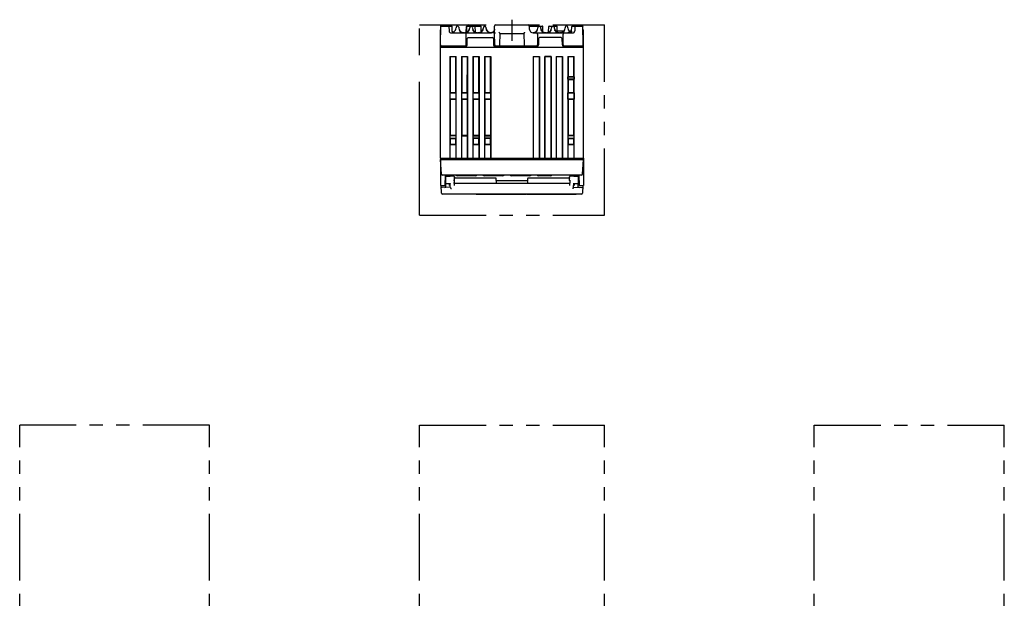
# Model space of a CAD drawing. Header units: millimetres. Extents: x 61 to 749, y -143 to 571.
# Tile 21 of 21: x 64 to 533, y 295 to 571. Entities that reach past the tile are written whole.
import ezdxf

# ---------------------------------------------------------------- set-up
doc = ezdxf.new("R2010")
doc.units = ezdxf.units.MM
doc.linetypes.add('PHANTOMX2', pattern=[127, 63.5, -12.7, 12.7, -12.7, 12.7, -12.7])
for name, color, linetype in [('10', 3, 'CONTINUOUS'), ('11', 2, 'CONTINUOUS'), ('12', 7, 'CONTINUOUS'), ('18', 1, 'PHANTOMX2')]:
    doc.layers.add(name, color=color, linetype=linetype)

msp = doc.modelspace()

# ---------------------------------------------------------------- linework, layer by layer
at = {"layer": '10'}
for p, q in [((264.52, 558.58), (264.68, 567.78)), ((264.97, 567.57), (269.72, 567.57)), ((264.98, 568.07), (277.72, 568.07)), ((268.51, 567.57), (268.51, 567.65)), ((272.5, 567.57), (272.53, 567.57)), ((277.09, 567.57), (283.5, 567.57)), ((278.02, 567.57), (278.02, 567.78)), ((285.5, 567.57), (285.53, 567.57)), ((290.21, 564.27), (290.27, 567.58)), ((290.77, 568.07), (306.26, 568.07)), ((306.76, 567.58), (306.78, 566.24)), ((306.76, 567.57), (312.87, 567.57)), ((316.31, 567.57), (319.72, 567.57)), ((319, 567.57), (319.01, 567.78)), ((319.31, 568.07), (332.04, 568.07)), ((324.5, 567.57), (324.53, 567.57)), ((327.31, 567.57), (332.05, 567.57)), ((328.52, 567.65), (328.51, 567.57)), ((332.5, 558.58), (332.34, 567.78)), ((264.51, 504.57), (264.51, 565.77)), ((264.51, 565.77), (264.65, 565.77)), ((268.52, 567.28), (268.57, 565.25)), ((269.57, 564.27), (288.25, 564.27)), ((270.08, 565.11), (270.02, 567.28)), ((270.08, 565.11), (270.08, 565.15)), ((270.09, 565.05), (270.08, 565.11)), ((271.9, 566.99), (271.89, 566.71)), ((273.13, 566.99), (273.14, 566.71)), ((276.55, 564.36), (276.52, 564.35)), ((276.59, 564.38), (276.55, 564.36)), ((276.63, 564.39), (276.58, 564.37)), ((276.66, 558.46), (276.75, 563.76)), ((276.74, 564.64), (276.79, 567.28)), ((276.94, 564.84), (277.01, 567.28)), ((278.16, 565.73), (278.11, 565.62)), ((278.4, 566.99), (278.39, 566.71)), ((279.63, 566.99), (279.64, 566.71)), ((281.09, 564.84), (281.02, 567.28)), ((283.83, 565.42), (283.8, 567.28)), ((284.4, 565.29), (284.37, 565.24)), ((284.9, 566.99), (284.89, 566.71)), ((286.13, 566.99), (286.14, 566.71)), ((286.58, 565.34), (286.48, 565.5)), ((286.69, 565.2), (286.58, 565.34)), ((288.25, 564.27), (288.3, 564.27)), ((288.43, 564.28), (288.31, 564.29)), ((290.31, 558.56), (290.21, 564.27)), ((292.72, 558.56), (292.82, 564.07)), ((292.82, 564.07), (304.21, 564.07)), ((304.21, 564.07), (304.31, 558.56)), ((308.78, 564.27), (327.45, 564.27)), ((310.75, 563.76), (310.66, 558.56)), ((310.9, 566.99), (310.89, 566.71)), ((312.13, 566.99), (312.14, 566.71)), ((313.21, 564.88), (313.17, 567.28)), ((315.63, 564.39), (315.58, 564.37)), ((315.94, 564.84), (316.01, 567.28)), ((317.16, 565.73), (317.11, 565.62)), ((317.18, 565.77), (317.17, 565.73)), ((317.4, 566.99), (317.39, 566.71)), ((318.63, 566.99), (318.64, 566.71)), ((318.97, 565.53), (318.97, 565.53)), ((319.1, 565.32), (319.07, 565.36)), ((319.19, 565.21), (319.1, 565.32)), ((320.09, 564.84), (320.02, 567.28)), ((320.07, 565.27), (323.24, 565.27)), ((322.96, 558.56), (322.87, 563.76)), ((323.9, 566.99), (323.89, 566.71)), ((325.14, 566.71), (325.13, 566.99)), ((325.79, 565.27), (326.95, 565.27)), ((326.95, 565.15), (327.01, 567.28)), ((328.23, 564.65), (328.23, 564.65)), ((328.51, 567.28), (328.45, 565.25)), ((332.38, 565.77), (332.51, 565.77)), ((332.51, 504.57), (332.51, 565.77)), ((264.81, 558.07), (264.81, 557.57)), ((264.81, 558.07), (276.62, 558.07)), ((277.12, 558.56), (277.17, 561.58)), ((277.67, 562.07), (277.17, 561.58)), ((277.67, 562.07), (289.15, 562.07)), ((289.65, 561.58), (289.15, 562.07)), ((289.65, 561.58), (289.71, 558.56)), ((290.21, 558.07), (310.62, 558.07)), ((311.17, 561.58), (311.12, 558.56)), ((311.67, 562.07), (311.17, 561.58)), ((321.95, 562.07), (311.67, 562.07)), ((322.45, 561.58), (321.95, 562.07)), ((322.51, 558.56), (322.45, 561.58)), ((323.01, 558.07), (332.21, 558.07)), ((332.21, 557.57), (332.21, 558.07)), ((264.51, 557.57), (332.51, 557.57)), ((268.91, 553.1), (268.91, 504.57)), ((269.07, 552.95), (268.91, 553.1)), ((268.91, 553.1), (271.91, 553.1)), ((269.07, 552.95), (269.08, 535.91)), ((271.76, 552.95), (269.07, 552.95)), ((271.75, 535.91), (271.76, 552.95)), ((271.91, 553.1), (271.76, 552.95)), ((271.91, 504.57), (271.91, 553.1)), ((274.41, 553.1), (274.41, 504.57)), ((274.57, 552.95), (274.41, 553.1)), ((274.41, 553.1), (277.41, 553.1)), ((274.57, 552.95), (274.58, 535.91)), ((277.26, 552.95), (274.57, 552.95)), ((277.25, 535.91), (277.26, 552.95)), ((277.41, 553.1), (277.26, 552.95)), ((277.41, 553.1), (277.41, 504.57)), ((279.91, 553.1), (279.91, 504.57)), ((280.07, 552.95), (279.91, 553.1)), ((279.91, 553.1), (282.91, 553.1)), ((280.07, 552.95), (280.08, 535.91)), ((282.76, 552.95), (280.07, 552.95)), ((282.75, 535.91), (282.76, 552.95)), ((282.91, 553.1), (282.76, 552.95)), ((282.91, 553.1), (282.91, 504.57)), ((285.41, 553.1), (285.41, 504.57)), ((285.57, 552.95), (285.41, 553.1)), ((285.41, 553.1), (288.41, 553.1)), ((285.57, 552.95), (285.58, 535.91)), ((288.26, 552.95), (285.57, 552.95)), ((288.25, 535.91), (288.26, 552.95)), ((288.41, 553.1), (288.26, 552.95)), ((288.41, 553.1), (288.41, 504.57)), ((308.61, 553.1), (308.61, 504.57)), ((308.61, 553.1), (311.61, 553.1)), ((308.64, 553.07), (308.61, 553.1)), ((308.64, 553.07), (308.64, 504.57)), ((308.64, 553.07), (311.59, 553.07)), ((311.59, 553.07), (311.61, 553.1)), ((311.59, 504.57), (311.59, 553.07)), ((311.61, 553.1), (311.61, 504.57)), ((314.11, 553.1), (314.11, 504.57)), ((314.11, 553.1), (317.11, 553.1)), ((314.14, 553.07), (314.11, 553.1)), ((314.14, 504.57), (314.14, 553.07)), ((317.09, 553.07), (314.14, 553.07)), ((317.11, 553.1), (317.09, 553.07)), ((317.09, 553.07), (317.09, 504.57)), ((317.11, 553.1), (317.11, 504.57)), ((319.61, 553.1), (322.61, 553.1)), ((319.61, 553.1), (319.61, 504.57)), ((319.64, 553.07), (319.61, 553.1)), ((319.64, 553.07), (322.59, 553.07)), ((319.64, 553.07), (319.64, 504.57)), ((322.59, 553.07), (322.61, 553.1)), ((322.59, 504.57), (322.59, 553.07)), ((322.61, 553.1), (322.61, 504.57)), ((325.11, 553.1), (328.11, 553.1)), ((325.11, 553.1), (325.11, 504.57)), ((325.11, 553.1), (325.27, 552.95)), ((327.96, 552.95), (325.27, 552.95)), ((325.27, 552.95), (325.27, 543.57)), ((327.95, 552.95), (327.95, 545.33)), ((327.95, 543.57), (327.96, 552.95)), ((327.96, 552.95), (328.11, 553.1)), ((328.11, 504.57), (328.11, 553.1)), ((325.14, 543.43), (325.27, 543.57)), ((325.14, 543.43), (328.09, 543.43)), ((325.14, 542.19), (325.14, 543.43)), ((328.09, 542.19), (325.14, 542.19)), ((325.27, 542.07), (325.14, 542.19)), ((325.27, 543.57), (327.95, 543.57)), ((325.27, 542.07), (327.95, 542.07)), ((325.28, 542.07), (325.28, 535.91)), ((328.09, 543.43), (327.95, 543.57)), ((328.09, 542.19), (327.95, 542.07)), ((327.95, 535.91), (327.95, 542.07)), ((328.09, 543.43), (328.09, 542.19)), ((268.94, 535.77), (269.08, 535.91)), ((268.94, 535.77), (268.94, 532.77)), ((268.94, 535.77), (271.89, 535.77)), ((269.08, 535.91), (271.75, 535.91)), ((271.89, 532.77), (271.89, 535.77)), ((274.44, 535.77), (274.58, 535.91)), ((274.44, 535.77), (274.44, 532.77)), ((274.44, 535.77), (277.39, 535.77)), ((274.58, 535.91), (277.25, 535.91)), ((277.39, 535.77), (277.25, 535.91)), ((277.39, 532.77), (277.39, 535.77)), ((279.94, 535.77), (280.08, 535.91)), ((279.94, 535.77), (279.94, 532.77)), ((279.94, 535.77), (282.89, 535.77)), ((280.08, 535.91), (282.75, 535.91)), ((282.89, 532.77), (282.89, 535.77)), ((285.44, 535.77), (285.58, 535.91)), ((285.44, 535.77), (285.44, 532.77)), ((285.44, 535.77), (288.39, 535.77)), ((285.58, 535.91), (288.25, 535.91)), ((288.39, 535.77), (288.25, 535.91)), ((288.39, 532.77), (288.39, 535.77)), ((325.14, 535.77), (325.28, 535.91)), ((325.14, 535.77), (328.09, 535.77)), ((325.14, 532.77), (325.14, 535.77)), ((325.28, 535.91), (327.95, 535.91)), ((328.09, 535.77), (327.95, 535.91)), ((328.09, 535.77), (328.09, 532.77)), ((268.94, 532.77), (269.09, 532.62)), ((271.89, 532.77), (268.94, 532.77)), ((269.09, 532.62), (269.1, 515.63)), ((271.74, 532.62), (269.09, 532.62)), ((271.74, 532.57), (269.09, 532.57)), ((271.74, 532.62), (271.73, 515.63)), ((271.89, 532.77), (271.74, 532.62)), ((274.44, 532.77), (274.59, 532.62)), ((277.39, 532.77), (274.44, 532.77)), ((274.59, 532.62), (274.6, 515.47)), ((277.24, 532.62), (274.59, 532.62)), ((277.24, 532.57), (274.59, 532.57)), ((276.4, 532.57), (276.4, 532.62)), ((277.24, 532.62), (277.23, 515.47)), ((277.39, 532.77), (277.24, 532.62)), ((279.94, 532.77), (280.09, 532.62)), ((282.89, 532.77), (279.94, 532.77)), ((280.09, 532.62), (280.1, 515.47)), ((282.74, 532.62), (280.09, 532.62)), ((282.74, 532.57), (280.09, 532.57)), ((282.74, 532.62), (282.73, 515.47)), ((282.89, 532.77), (282.74, 532.62)), ((285.44, 532.77), (285.59, 532.62)), ((288.39, 532.77), (285.44, 532.77)), ((285.59, 532.62), (285.6, 515.47)), ((288.24, 532.62), (285.59, 532.62)), ((288.24, 532.62), (288.23, 515.47)), ((288.39, 532.77), (288.24, 532.62)), ((328.09, 532.77), (325.14, 532.77)), ((325.14, 532.77), (325.28, 532.64)), ((325.28, 532.64), (325.27, 515.6)), ((327.95, 532.64), (325.28, 532.64)), ((328.09, 532.77), (327.95, 532.64)), ((327.96, 515.6), (327.95, 532.64)), ((332.51, 518.81), (332.52, 518.81)), ((332.66, 509.81), (332.66, 518.67)), ((268.94, 515.47), (269.1, 515.63)), ((268.94, 515.47), (268.94, 513.97)), ((268.94, 515.47), (271.89, 515.47)), ((268.94, 513.97), (269.1, 513.81)), ((271.89, 513.97), (268.94, 513.97)), ((268.94, 511.17), (269.1, 511.34)), ((268.94, 511.17), (268.94, 504.57)), ((268.94, 511.17), (271.89, 511.17)), ((269.1, 515.63), (271.73, 515.63)), ((269.1, 513.81), (269.1, 511.34)), ((271.72, 513.81), (269.1, 513.81)), ((269.1, 511.34), (271.72, 511.34)), ((271.89, 513.97), (271.72, 513.81)), ((271.72, 511.34), (271.72, 513.81)), ((271.89, 511.17), (271.72, 511.34)), ((271.89, 515.47), (271.73, 515.63)), ((271.89, 513.97), (271.89, 515.47)), ((271.89, 504.57), (271.89, 511.17)), ((274.44, 515.29), (274.6, 515.47)), ((274.44, 515.29), (274.44, 504.57)), ((274.44, 515.29), (277.39, 515.29)), ((277.23, 515.47), (274.6, 515.47)), ((277.39, 515.29), (277.23, 515.47)), ((277.39, 504.57), (277.39, 515.29)), ((279.94, 515.29), (280.1, 515.47)), ((279.94, 515.29), (279.94, 514.12)), ((279.94, 515.29), (282.89, 515.29)), ((280.1, 513.98), (279.94, 514.12)), ((282.89, 514.12), (279.94, 514.12)), ((279.94, 511.17), (280.09, 511.33)), ((279.94, 511.17), (282.89, 511.17)), ((279.94, 511.17), (279.94, 504.57)), ((280.1, 513.98), (280.09, 511.33)), ((280.09, 511.33), (282.73, 511.33)), ((282.73, 515.47), (280.1, 515.47)), ((282.73, 513.97), (280.1, 513.97)), ((282.89, 515.29), (282.73, 515.47)), ((282.89, 514.12), (282.73, 513.98)), ((282.73, 511.33), (282.73, 513.98)), ((282.89, 511.17), (282.73, 511.33)), ((282.89, 514.12), (282.89, 515.29)), ((282.89, 504.57), (282.89, 511.17)), ((285.44, 515.29), (285.6, 515.47)), ((285.44, 515.29), (288.39, 515.29)), ((285.44, 515.29), (285.44, 514.12)), ((285.6, 513.98), (285.44, 514.12)), ((288.39, 514.12), (285.44, 514.12)), ((285.44, 511.17), (285.59, 511.33)), ((285.44, 511.17), (288.39, 511.17)), ((285.44, 511.17), (285.44, 504.57)), ((285.6, 513.98), (285.59, 511.33)), ((285.59, 511.33), (288.23, 511.33)), ((288.23, 515.47), (285.6, 515.47)), ((288.23, 513.97), (285.6, 513.97)), ((288.39, 515.29), (288.23, 515.47)), ((288.39, 514.12), (288.23, 513.98)), ((288.23, 511.33), (288.23, 513.98)), ((288.39, 511.17), (288.23, 511.33)), ((288.39, 514.12), (288.39, 515.29)), ((288.39, 504.57), (288.39, 511.17)), ((325.14, 515.47), (325.27, 515.6)), ((325.14, 515.47), (328.09, 515.47)), ((325.14, 515.47), (325.14, 513.97)), ((328.09, 513.97), (325.14, 513.97)), ((325.14, 513.97), (325.27, 513.85)), ((325.14, 511.17), (325.27, 511.3)), ((325.14, 511.17), (328.09, 511.17)), ((325.14, 511.17), (325.14, 504.57)), ((325.27, 515.6), (327.96, 515.6)), ((327.96, 513.85), (325.27, 513.85)), ((325.27, 513.85), (325.27, 511.3)), ((325.27, 511.3), (327.96, 511.3)), ((328.09, 515.47), (327.96, 515.6)), ((328.09, 513.97), (327.96, 513.85)), ((327.96, 511.3), (327.96, 513.85)), ((328.09, 511.17), (327.96, 511.3)), ((328.09, 513.97), (328.09, 515.47)), ((328.09, 504.57), (328.09, 511.17)), ((264.51, 504.57), (332.51, 504.57)), ((264.51, 503.96), (264.51, 494.03)), ((332.51, 504.07), (332.51, 494.03)), ((264.51, 494.03), (264.51, 491.57)), ((266.54, 494.07), (266.51, 491.57)), ((266.52, 492.62), (268.19, 492.62)), ((266.72, 494.07), (266.54, 494.07)), ((266.7, 496.57), (266.72, 494.07)), ((266.71, 495.52), (267.01, 495.52)), ((268.88, 495.96), (267.01, 495.93)), ((267.01, 492.65), (267.01, 495.93)), ((267.01, 490.91), (267.01, 492.62)), ((268.19, 492.62), (268.19, 492.64)), ((268.19, 492.62), (268.21, 492.64)), ((268.85, 495.97), (268.83, 495.96)), ((268.87, 496), (268.85, 495.97)), ((268.89, 496.02), (268.87, 496)), ((268.89, 495.96), (268.88, 495.96)), ((268.9, 496.03), (268.89, 496.02)), ((268.89, 495.96), (268.89, 495.96)), ((268.91, 496.05), (268.9, 496.03)), ((268.9, 492.62), (268.91, 492.62)), ((268.92, 496.06), (268.91, 496.05)), ((268.91, 492.62), (268.91, 492.62)), ((268.91, 492.62), (268.92, 492.62)), ((268.93, 496.07), (268.92, 496.06)), ((268.94, 496.08), (268.93, 496.07)), ((268.95, 496.09), (268.94, 496.09)), ((268.94, 496.09), (268.94, 496.08)), ((268.95, 496.1), (268.95, 496.09)), ((268.97, 496.12), (268.96, 496.11)), ((268.99, 496.01), (268.96, 495.99)), ((268.98, 496.13), (268.97, 496.13)), ((268.97, 496.13), (268.97, 496.12)), ((268.98, 496.14), (268.98, 496.13)), ((269.01, 496.07), (269.01, 496.27)), ((269.01, 496.07), (269.01, 496.07)), ((269.01, 491.99), (269.01, 492.55)), ((269.06, 492.47), (269.06, 492.46)), ((269.06, 492.46), (269.06, 492.46)), ((269.15, 490.75), (269.06, 492.46)), ((269.31, 496.27), (270.57, 496.27)), ((271.03, 494.07), (270.59, 494.08)), ((271.01, 492.68), (270.96, 491.69)), ((270.97, 492.68), (326.05, 492.68)), ((271.07, 495.62), (271.08, 495.41)), ((290.75, 495.17), (271.5, 495.17)), ((291.06, 494.07), (291.01, 493.04)), ((291.06, 494.07), (291.05, 494.88)), ((291.06, 494.07), (305.96, 494.07)), ((305.98, 494.88), (305.96, 494.07)), ((306.02, 493.04), (305.96, 494.07)), ((325.53, 495.17), (306.28, 495.17)), ((325.95, 495.41), (325.95, 495.62)), ((325.99, 494.07), (326.44, 494.08)), ((326.07, 491.69), (326.01, 492.68)), ((326.46, 496.27), (327.71, 496.27)), ((327.88, 490.75), (327.98, 492.81)), ((328.01, 496.27), (328.01, 496.07)), ((328.01, 496.07), (328.01, 496.07)), ((328.01, 496.07), (328.01, 496.07)), ((328.01, 491.99), (328.01, 492.55)), ((328.04, 496.01), (328.03, 496.02)), ((328.06, 495.99), (328.04, 496.01)), ((328.04, 496), (328.04, 496.01)), ((328.12, 496.05), (328.11, 496.06)), ((328.11, 492.62), (328.11, 492.62)), ((328.11, 492.62), (328.11, 492.62)), ((328.13, 496.03), (328.12, 496.05)), ((328.12, 492.62), (328.13, 492.62)), ((328.15, 496.01), (328.13, 496.03)), ((328.13, 492.62), (328.14, 492.62)), ((328.15, 495.96), (328.14, 495.96)), ((328.14, 495.96), (328.14, 495.96)), ((328.14, 492.62), (330.01, 492.65)), ((328.16, 495.99), (328.15, 496.01)), ((328.19, 495.96), (328.16, 495.99)), ((328.82, 492.64), (328.83, 492.62)), ((328.83, 492.64), (328.83, 492.62)), ((328.83, 492.62), (330.5, 492.62)), ((330.01, 495.93), (330.01, 492.65)), ((330.01, 495.52), (330.32, 495.52)), ((330.01, 490.91), (330.01, 492.62)), ((330.33, 496.57), (330.31, 494.07)), ((330.31, 494.07), (330.49, 494.07)), ((330.49, 494.07), (330.51, 491.57)), ((332.51, 494.03), (332.51, 491.57)), ((264.51, 491.57), (266.51, 491.57)), ((264.94, 488.05), (264.76, 491.57)), ((269.15, 490.78), (265.28, 490.7)), ((266.54, 492.32), (266.52, 492.32)), ((268.52, 491.99), (269.09, 491.99)), ((327.88, 490.77), (331.75, 490.7)), ((327.94, 491.99), (328.5, 491.99)), ((330.49, 492.32), (330.51, 492.32)), ((330.51, 491.57), (332.51, 491.57)), ((332.27, 491.57), (332.08, 488.05)), ((331.58, 487.57), (265.44, 487.57)), ((281.51, 487.57), (305.16, 487.57)), ((305.51, 487.57), (329.16, 487.57))]:
    msp.add_line(p, q, dxfattribs=at)
for points in [[(270.76, 564.68), (270.76, 564.68), (270.75, 564.67), (270.75, 564.67), (270.74, 564.67), (270.73, 564.66), (270.71, 564.66), (270.69, 564.65), (270.66, 564.64), (270.63, 564.64), (270.6, 564.63), (270.56, 564.63), (270.52, 564.64), (270.47, 564.64), (270.43, 564.65), (270.38, 564.67), (270.34, 564.69), (270.29, 564.72), (270.25, 564.75), (270.21, 564.79), (270.17, 564.83), (270.14, 564.88), (270.12, 564.93), (270.1, 564.98), (270.09, 565.03), (270.08, 565.08), (270.08, 565.11)], [(270.78, 564.7), (270.73, 564.68), (270.67, 564.67), (270.62, 564.66), (270.56, 564.66), (270.51, 564.67), (270.45, 564.68), (270.4, 564.69), (270.35, 564.72), (270.3, 564.74), (270.26, 564.78), (270.22, 564.81), (270.18, 564.85), (270.15, 564.9), (270.12, 564.95), (270.1, 565), (270.09, 565.05)], [(270.87, 564.76), (270.83, 564.73), (270.78, 564.7)], [(275.62, 564.27), (275.49, 564.28), (275.32, 564.29), (275.14, 564.32), (274.96, 564.36), (274.78, 564.42), (274.61, 564.49), (274.44, 564.58), (274.28, 564.67), (274.12, 564.78), (273.98, 564.9), (273.84, 565.03), (273.72, 565.17), (273.59, 565.33)], [(277.95, 565.36), (277.93, 565.32), (277.81, 565.17), (277.69, 565.03), (277.55, 564.9), (277.41, 564.78), (277.25, 564.67), (277.09, 564.58), (276.92, 564.49), (276.75, 564.42), (276.57, 564.37), (276.39, 564.32), (276.21, 564.29), (276.04, 564.28), (275.91, 564.27)], [(276.18, 564.29), (276.02, 564.28), (275.91, 564.27)], [(276.52, 564.35), (276.35, 564.31), (276.18, 564.29)], [(276.74, 564.64), (276.74, 564.61), (276.74, 564.58), (276.73, 564.54), (276.71, 564.51), (276.69, 564.48), (276.67, 564.45), (276.65, 564.42), (276.62, 564.4), (276.59, 564.38)], [(276.94, 564.84), (276.94, 564.8), (276.93, 564.74), (276.92, 564.69), (276.9, 564.64), (276.87, 564.59), (276.84, 564.55), (276.81, 564.51), (276.77, 564.47), (276.73, 564.44), (276.68, 564.41), (276.63, 564.39)], [(277.95, 565.36), (277.91, 565.29), (277.79, 565.14), (277.66, 565), (277.52, 564.87), (277.37, 564.75), (277.21, 564.65), (277.04, 564.55), (276.87, 564.47), (276.69, 564.4), (276.69, 564.4)], [(278.11, 565.62), (278.01, 565.45), (278.01, 565.44)], [(282.12, 564.27), (282.01, 564.28), (281.85, 564.29), (281.68, 564.31), (281.51, 564.35), (281.33, 564.4), (281.16, 564.47), (280.99, 564.55), (280.82, 564.65), (280.66, 564.75), (280.51, 564.87), (280.37, 565), (280.24, 565.14), (280.12, 565.29), (280.01, 565.45), (279.92, 565.62), (279.85, 565.77)], [(281.45, 564.37), (281.4, 564.39), (281.35, 564.41), (281.3, 564.44), (281.26, 564.47), (281.22, 564.51), (281.19, 564.55), (281.16, 564.59), (281.13, 564.64), (281.11, 564.69), (281.1, 564.74), (281.09, 564.8), (281.09, 564.84)], [(281.96, 564.28), (281.81, 564.29), (281.64, 564.32), (281.46, 564.37), (281.45, 564.37)], [(284.65, 565.69), (284.63, 565.66), (284.54, 565.5), (284.44, 565.34), (284.33, 565.2), (284.21, 565.06), (284.08, 564.93), (283.94, 564.81), (283.79, 564.7), (283.64, 564.61), (283.48, 564.52), (283.31, 564.45), (283.15, 564.39), (282.98, 564.34), (282.82, 564.31), (282.66, 564.29), (282.51, 564.28), (282.41, 564.27)], [(284.31, 565.17), (284.31, 565.17), (284.19, 565.03), (284.05, 564.9), (283.91, 564.78), (283.75, 564.68), (283.59, 564.58), (283.42, 564.49), (283.25, 564.42), (283.07, 564.37), (282.89, 564.32), (282.72, 564.29), (282.56, 564.28)], [(284.37, 565.24), (284.34, 565.21), (284.32, 565.19), (284.28, 565.17), (284.25, 565.15), (284.22, 565.14), (284.18, 565.13), (284.14, 565.13), (284.1, 565.13), (284.07, 565.13), (284.03, 565.14), (284, 565.16), (283.96, 565.18), (283.93, 565.2), (283.91, 565.23), (283.88, 565.26), (283.86, 565.29), (283.85, 565.32), (283.84, 565.36), (283.83, 565.4), (283.83, 565.42)], [(286.48, 565.5), (286.4, 565.66), (286.38, 565.69)], [(288.31, 564.29), (288.13, 564.32), (287.96, 564.37), (287.78, 564.42), (287.6, 564.49), (287.44, 564.58), (287.27, 564.68), (287.12, 564.78), (286.98, 564.9), (286.84, 565.03), (286.72, 565.17), (286.62, 565.29)], [(288.43, 564.28), (288.36, 564.29), (288.21, 564.31), (288.04, 564.34), (287.88, 564.39), (287.71, 564.45), (287.55, 564.52), (287.39, 564.61), (287.23, 564.7), (287.08, 564.81), (286.94, 564.93), (286.81, 565.06), (286.69, 565.2)], [(290.25, 566.1), (290.25, 566.09), (290.23, 565.94), (290.19, 565.79), (290.15, 565.64), (290.09, 565.49), (290.03, 565.35), (289.95, 565.21), (289.86, 565.08), (289.76, 564.96), (289.65, 564.85), (289.54, 564.74), (289.41, 564.64), (289.28, 564.56), (289.15, 564.48), (289, 564.42), (288.86, 564.37), (288.7, 564.32), (288.55, 564.29), (288.39, 564.28), (288.3, 564.27)], [(310.45, 565.36), (310.43, 565.32), (310.31, 565.17), (310.19, 565.03), (310.05, 564.9), (309.91, 564.78), (309.75, 564.67), (309.59, 564.58), (309.42, 564.49), (309.25, 564.42), (309.07, 564.37), (308.89, 564.32), (308.71, 564.29), (308.59, 564.28)], [(314.62, 564.27), (314.51, 564.28), (314.35, 564.29), (314.18, 564.31), (314.01, 564.35), (313.83, 564.4), (313.66, 564.47), (313.49, 564.55), (313.32, 564.65), (313.16, 564.75), (313.01, 564.87), (312.87, 565), (312.74, 565.14), (312.62, 565.29), (312.51, 565.45), (312.42, 565.62), (312.35, 565.77)], [(312.62, 565.29), (312.6, 565.32), (312.57, 565.36)], [(313.36, 564.62), (313.33, 564.64), (313.3, 564.67), (313.28, 564.69), (313.26, 564.72), (313.24, 564.75), (313.23, 564.79), (313.22, 564.82), (313.21, 564.86), (313.21, 564.88)], [(314.46, 564.28), (314.31, 564.29), (314.14, 564.32), (313.96, 564.37), (313.78, 564.42), (313.61, 564.49), (313.44, 564.58), (313.36, 564.63)], [(316.95, 565.36), (316.93, 565.32), (316.81, 565.17), (316.69, 565.03), (316.55, 564.9), (316.41, 564.78), (316.25, 564.67), (316.09, 564.58), (315.92, 564.49), (315.75, 564.42), (315.57, 564.37), (315.39, 564.32), (315.21, 564.29), (315.04, 564.28), (314.91, 564.27)], [(315.18, 564.29), (315.02, 564.28), (314.91, 564.27)], [(315.58, 564.37), (315.52, 564.35), (315.35, 564.31), (315.18, 564.29)], [(315.94, 564.84), (315.94, 564.8), (315.93, 564.74), (315.92, 564.69), (315.9, 564.64), (315.87, 564.59), (315.84, 564.55), (315.81, 564.51), (315.77, 564.47), (315.73, 564.44), (315.68, 564.41), (315.63, 564.39)], [(316.95, 565.36), (316.91, 565.29), (316.79, 565.14), (316.66, 565), (316.52, 564.87), (316.37, 564.75), (316.21, 564.65), (316.04, 564.55), (315.87, 564.47), (315.69, 564.4), (315.69, 564.4)], [(317.11, 565.62), (317.01, 565.45), (317.01, 565.44)], [(321.12, 564.27), (321.01, 564.28), (320.85, 564.29), (320.68, 564.31), (320.51, 564.35), (320.33, 564.4), (320.16, 564.47), (319.99, 564.55), (319.82, 564.65), (319.66, 564.75), (319.51, 564.87), (319.37, 565), (319.24, 565.14), (319.12, 565.29), (319.01, 565.45), (318.92, 565.62), (318.85, 565.77)], [(320.45, 564.37), (320.4, 564.39), (320.35, 564.41), (320.3, 564.44), (320.26, 564.47), (320.22, 564.51), (320.19, 564.55), (320.16, 564.59), (320.13, 564.64), (320.11, 564.69), (320.1, 564.74), (320.09, 564.8), (320.09, 564.84)], [(320.96, 564.28), (320.81, 564.29), (320.64, 564.32), (320.46, 564.37), (320.45, 564.37)], [(323.45, 565.36), (323.43, 565.32), (323.31, 565.17), (323.19, 565.03), (323.05, 564.9), (322.91, 564.78), (322.75, 564.67), (322.59, 564.58), (322.42, 564.49), (322.25, 564.42), (322.07, 564.37), (321.89, 564.32), (321.71, 564.29), (321.54, 564.28), (321.41, 564.27)], [(326.95, 565.15), (326.95, 565.11), (326.94, 565.05), (326.92, 565), (326.9, 564.95), (326.88, 564.9), (326.85, 564.85), (326.81, 564.81), (326.77, 564.78), (326.72, 564.74), (326.68, 564.72), (326.63, 564.69), (326.57, 564.68), (326.52, 564.67), (326.46, 564.66), (326.41, 564.66), (326.35, 564.67), (326.3, 564.68), (326.25, 564.7), (326.2, 564.73), (326.15, 564.76)], [(267.01, 492.65), (267.83, 492.64), (268.89, 492.62)], [(268.96, 495.99), (268.93, 495.97), (268.91, 495.96), (268.89, 495.96)], [(268.89, 492.62), (268.89, 492.62), (268.9, 492.62)], [(268.91, 492.62), (268.91, 492.62), (268.91, 492.62), (268.91, 492.62)], [(268.92, 492.62), (268.94, 492.61), (268.97, 492.59), (268.99, 492.58), (269.01, 492.55), (269.03, 492.53), (269.04, 492.51), (269.05, 492.49), (269.06, 492.48), (269.06, 492.47), (269.06, 492.47)], [(268.96, 496.11), (268.96, 496.11), (268.95, 496.1)], [(269, 496.16), (268.99, 496.16), (268.99, 496.15), (268.99, 496.15), (268.99, 496.15), (268.98, 496.14), (268.98, 496.14)], [(269, 496.03), (268.99, 496.01), (268.98, 496)], [(269.01, 496.19), (269.01, 496.19), (269.01, 496.19), (269.01, 496.18), (269.01, 496.18), (269.01, 496.18), (269.01, 496.18), (269, 496.17)], [(269, 496.17), (269, 496.17), (269, 496.17), (269, 496.17), (269, 496.16), (269, 496.16)], [(269.01, 496.07), (269.01, 496.07), (269.01, 496.06), (269.01, 496.04), (269, 496.03)], [(327.97, 492.46), (327.97, 492.47), (327.97, 492.48), (327.97, 492.49), (327.98, 492.51), (328, 492.53), (328.01, 492.55), (328.04, 492.58), (328.06, 492.59), (328.08, 492.61), (328.11, 492.62)], [(328.02, 496.17), (328.02, 496.18), (328.02, 496.18), (328.01, 496.19), (328.01, 496.19)], [(328.03, 496.02), (328.02, 496.04), (328.02, 496.05), (328.02, 496.06), (328.01, 496.07), (328.01, 496.07)], [(328.03, 496.16), (328.03, 496.17), (328.02, 496.17)], [(328.11, 496.06), (328.09, 496.07), (328.09, 496.08), (328.08, 496.09), (328.08, 496.09), (328.07, 496.1), (328.07, 496.11), (328.06, 496.12), (328.06, 496.12), (328.05, 496.13), (328.05, 496.14), (328.04, 496.14), (328.04, 496.15), (328.03, 496.16), (328.03, 496.16)], [(328.14, 495.96), (328.12, 495.96), (328.09, 495.97), (328.06, 495.99)], [(328.11, 492.62), (328.12, 492.62), (328.12, 492.62), (328.12, 492.62)], [(330.01, 495.93), (329.27, 495.94), (328.15, 495.96)]]:
    msp.add_lwpolyline(points, dxfattribs=at)
for centre, radius, start, end in [((264.97, 567.27), 0.3, 90, 179), ((264.98, 567.77), 0.3, 90, 179), ((268.22, 567.27), 0.3, 1.5, 90), ((269.72, 567.27), 0.3, 1.5, 90), ((272.5, 566.97), 0.6, 90, 178.5), ((272.53, 566.97), 0.6, 1.5, 90), ((277.09, 567.27), 0.3, 90, 179), ((277.31, 567.27), 0.3, 90, 178.5), ((277.72, 567.77), 0.3, 1, 90), ((279, 566.97), 0.6, 90, 178.5), ((279.03, 566.97), 0.6, 1.5, 90), ((280.72, 567.27), 0.3, 1.5, 90), ((283.5, 567.27), 0.3, 1, 90), ((285.5, 566.97), 0.6, 90, 178.5), ((285.53, 566.97), 0.6, 1.5, 90), ((290.77, 567.57), 0.5, 90, 179), ((306.26, 567.57), 0.5, 1, 90), ((311.5, 566.97), 0.6, 90, 178.5), ((311.53, 566.97), 0.6, 1.5, 90), ((312.87, 567.27), 0.3, 1, 90), ((316.31, 567.27), 0.3, 90, 178.5), ((318, 566.97), 0.6, 90, 178.5), ((318.03, 566.97), 0.6, 1.5, 90), ((319.31, 567.77), 0.3, 90, 179), ((319.72, 567.27), 0.3, 1.5, 90), ((324.5, 566.97), 0.6, 90, 178.5), ((324.53, 566.97), 0.6, 1.5, 90), ((327.31, 567.27), 0.3, 90, 178.5), ((328.81, 567.27), 0.3, 90, 178.5), ((332.04, 567.77), 0.3, 1, 90), ((332.05, 567.27), 0.3, 1, 90), ((269.57, 565.27), 1, 181.5, 270), ((269.39, 566.77), 2.5, 302.5502, 358.5), ((275.64, 566.77), 2.5, 181.5, 269.5689), ((275.89, 566.77), 2.5, 270.434, 358.5), ((276.25, 563.77), 0.5, 359, 90), ((282.14, 566.77), 2.5, 181.5, 269.664), ((282.39, 566.77), 2.5, 270.324, 358.5), ((288.64, 566.77), 2.5, 181.5, 265.3062), ((308.78, 566.27), 2, 181, 270), ((308.39, 566.77), 2.5, 274.6947, 358.5), ((310.25, 563.77), 0.5, 359, 90), ((314.64, 566.77), 2.5, 181.5, 269.664), ((314.89, 566.77), 2.5, 270.434, 358.5), ((321.14, 566.77), 2.5, 181.5, 269.664), ((319.29, 565.57), 0.3, 213.0557, 270), ((321.39, 566.77), 2.5, 270.434, 358.5), ((323.37, 563.77), 0.5, 90, 181), ((323.24, 565.57), 0.3, 270, 326.9443), ((327.64, 566.77), 2.5, 181.5, 263.0276), ((325.79, 565.57), 0.3, 213.0557, 270), ((327.45, 565.28), 1, 263.0276, 357.8647), ((327.45, 565.27), 1, 270, 358.5), ((325.56, 562.71), 3.3, 36.1156, 38.4148), ((265.02, 558.57), 0.5, 179, 270), ((276.16, 558.57), 0.5, 270, 359), ((276.62, 558.57), 0.5, 270, 359), ((290.21, 558.57), 0.5, 181, 270), ((290.81, 558.57), 0.5, 181, 270), ((292.22, 558.57), 0.5, 270, 359), ((304.81, 558.57), 0.5, 181, 270), ((310.16, 558.57), 0.5, 270, 359), ((310.62, 558.57), 0.5, 270, 359), ((323.01, 558.57), 0.5, 181, 270), ((323.46, 558.57), 0.5, 181, 270), ((332, 558.57), 0.5, 270, 1), ((332.52, 518.67), 0.14, 0, 90), ((282.36, 512.47), 1.5, 75.7622, 90), ((332.36, 509.81), 0.3, 300, 60), ((266.45, 495.27), 1, 41.337, 75.2071), ((268.73, 496.22), 0.328, 320.5361, 332.0128), ((269.31, 496.27), 0.3, 90, 180), ((268.72, 496.22), 0.344, 332.063, 341.588), ((276.19, 494.12), 5.15, 178.185, 180.4793), ((276.04, 493.81), 5.02, 176.9883, 177.3289), ((271.5, 495.67), 0.5, 210.7799, 270), ((290.71, 492.98), 0.3, 270, 299.1853), ((290.73, 494.69), 0.479, 84.1087, 87.8061), ((290.75, 494.87), 0.3, 1, 90), ((306.28, 494.87), 0.3, 90, 179), ((306.32, 492.98), 0.3, 240.8147, 270), ((306.3, 494.69), 0.479, 92.1939, 95.8913), ((325.53, 495.67), 0.5, 270, 329.2201), ((320.84, 494.12), 5.15, 359.5207, 1.815), ((320.98, 493.81), 5.02, 2.6711, 3.0117), ((327.71, 496.27), 0.3, 0, 75.5716), ((328.31, 496.22), 0.343, 198.4117, 208.1753), ((328.29, 496.22), 0.328, 208.2296, 219.4714), ((330.58, 495.27), 1, 104.7955, 138.6651), ((265.44, 488.07), 0.5, 183, 270), ((331.58, 488.07), 0.5, 270, 357)]:
    msp.add_arc(centre, radius, start, end, dxfattribs=at)
for centre, major_axis, ratio, start_param, end_param in [((266.51, 492.51), (0.5, 0), 0.365544, -1.518436, 0), ((330.51, 492.5), (0.5, 0), 0.365912, -3.141593, -1.623156), ((266.51, 490.91), (0.5, 0), 0.365544, -1.518436, 0), ((269.65, 490.79), (0.032, 0.542), 0.919883, -4.59061, -4.237462), ((327.38, 490.78), (-0.032, 0.542), 0.91988, -2.045836, -1.692688), ((330.51, 490.91), (0.5, 0), 0.365912, 3.141593, 4.660029)]:
    msp.add_ellipse(centre, major_axis=major_axis, ratio=ratio, start_param=start_param, end_param=end_param, dxfattribs=at)
for points, knots in [([(288.3, 564.27), (288.42, 564.28), (288.66, 564.3), (289.02, 564.41), (289.34, 564.58), (289.63, 564.81), (289.87, 565.08), (290.06, 565.4), (290.19, 565.74), (290.24, 565.98), (290.25, 566.1)], [0, 0, 0, 0, 0.125009, 0.250018, 0.375026, 0.500032, 0.625034, 0.75003, 0.875019, 1, 1, 1, 1]), ([(289.72, 564.27), (289.76, 564.27), (289.82, 564.27), (289.9, 564.27), (289.96, 564.27), (290, 564.27), (290.03, 564.27), (290.07, 564.27), (290.1, 564.27), (290.13, 564.27), (290.15, 564.27), (290.17, 564.27), (290.18, 564.27), (290.18, 564.27), (290.19, 564.27), (290.2, 564.27), (290.2, 564.27), (290.21, 564.27), (290.21, 564.27), (290.21, 564.27), (290.21, 564.27), (290.21, 564.27), (290.21, 564.27), (290.21, 564.27), (290.21, 564.27)], [0, 0, 0, 0, 0.196161, 0.384148, 0.472867, 0.556951, 0.635613, 0.708117, 0.773785, 0.832002, 0.882225, 0.904189, 0.923983, 0.941564, 0.95689, 0.969925, 0.980636, 0.989005, 0.992311, 0.995036, 0.99718, 0.998733, 0.999679, 1, 1, 1, 1]), ([(290.21, 564.27), (290.21, 564.27), (290.22, 564.27), (290.22, 564.27), (290.23, 564.27), (290.24, 564.27), (290.25, 564.28), (290.27, 564.28), (290.3, 564.28), (290.33, 564.28), (290.37, 564.28), (290.44, 564.28), (290.52, 564.28), (290.62, 564.28), (290.68, 564.28), (290.71, 564.28)], [0, 0, 0, 0, 0.00511, 0.011216, 0.019652, 0.043558, 0.07666, 0.118638, 0.169093, 0.22754, 0.29342, 0.444872, 0.617635, 0.805075, 1, 1, 1, 1]), ([(292.82, 564.07), (292.82, 564.07), (292.82, 564.07), (292.82, 564.07), (292.82, 564.08), (292.81, 564.08), (292.81, 564.08), (292.81, 564.08), (292.8, 564.09), (292.8, 564.1), (292.79, 564.11), (292.78, 564.12), (292.76, 564.13), (292.74, 564.16), (292.71, 564.19), (292.68, 564.22), (292.64, 564.26), (292.61, 564.29), (292.56, 564.35), (292.49, 564.41), (292.41, 564.5), (292.35, 564.55), (292.33, 564.58)], [0, 0, 0, 0, 0.000736, 0.002317, 0.004755, 0.008047, 0.012178, 0.017135, 0.02945, 0.044815, 0.06303, 0.083875, 0.10713, 0.159999, 0.220016, 0.285784, 0.356146, 0.43016, 0.507059, 0.667115, 0.83241, 1, 1, 1, 1]), ([(304.21, 564.07), (304.21, 564.07), (304.21, 564.07), (304.21, 564.07), (304.21, 564.08), (304.21, 564.08), (304.21, 564.08), (304.22, 564.08), (304.22, 564.09), (304.23, 564.1), (304.24, 564.11), (304.25, 564.12), (304.26, 564.13), (304.29, 564.16), (304.32, 564.19), (304.35, 564.22), (304.38, 564.26), (304.42, 564.29), (304.47, 564.35), (304.54, 564.41), (304.62, 564.5), (304.67, 564.55), (304.7, 564.58)], [0, 0, 0, 0, 0.000736, 0.002317, 0.004755, 0.008047, 0.012178, 0.017135, 0.02945, 0.044815, 0.06303, 0.083875, 0.10713, 0.159999, 0.220016, 0.285784, 0.356146, 0.43016, 0.507059, 0.667115, 0.83241, 1, 1, 1, 1]), ([(325.13, 564.33), (325.13, 564.33), (325.14, 564.35), (325.15, 564.37), (325.16, 564.39), (325.19, 564.43), (325.24, 564.47), (325.32, 564.52), (325.42, 564.56), (325.55, 564.58), (325.69, 564.58), (325.84, 564.55), (326, 564.51), (326.16, 564.46), (326.33, 564.41), (326.55, 564.35), (326.77, 564.3), (326.98, 564.28), (327.09, 564.27), (327.13, 564.27)], [0, 0, 0, 0, 0.009101, 0.019981, 0.032888, 0.047879, 0.083873, 0.127402, 0.178063, 0.235988, 0.301375, 0.373558, 0.450931, 0.531689, 0.61423, 0.697085, 0.857516, 0.931821, 1, 1, 1, 1]), ([(325.25, 564.27), (325.23, 564.27), (325.21, 564.27), (325.18, 564.28), (325.16, 564.29), (325.14, 564.3), (325.14, 564.31), (325.13, 564.32), (325.13, 564.33)], [0, 0, 0, 0, 0.353662, 0.496591, 0.619113, 0.816893, 0.906586, 1, 1, 1, 1]), ([(269.31, 496.27), (269.29, 496.27), (269.23, 496.26), (269.16, 496.23), (269.1, 496.19), (269.07, 496.15), (269.05, 496.13)], [0, 0, 0, 0, 0.256887, 0.51057, 0.758615, 1, 1, 1, 1]), ([(269.05, 496.13), (269.05, 496.12), (269.05, 496.12), (269.05, 496.12), (269.05, 496.12)], [0, 0, 0, 0, 0.767561, 1, 1, 1, 1]), ([(270.57, 496.27), (270.58, 496.27), (270.6, 496.26), (270.62, 496.25), (270.65, 496.24), (270.68, 496.22), (270.72, 496.19), (270.76, 496.14), (270.79, 496.11), (270.8, 496.09)], [0, 0, 0, 0, 0.084181, 0.1602, 0.2938, 0.416272, 0.534379, 0.766764, 1, 1, 1, 1]), ([(270.8, 496.09), (270.81, 496.09), (270.81, 496.08), (270.82, 496.06), (270.83, 496.06)], [0, 0, 0, 0, 0.234068, 1, 1, 1, 1]), ([(270.83, 496.06), (270.85, 496.04), (270.89, 495.99), (270.95, 495.93), (271, 495.86), (271.03, 495.81), (271.04, 495.79)], [0, 0, 0, 0, 0.242416, 0.512825, 0.779001, 1, 1, 1, 1]), ([(270.95, 492.68), (270.94, 492.69), (270.92, 492.71), (270.91, 492.74), (270.89, 492.79), (270.89, 492.86), (270.9, 492.92), (270.91, 492.95)], [0, 0, 0, 0, 0.15374, 0.253171, 0.369136, 0.652634, 1, 1, 1, 1]), ([(271.03, 494.04), (271.03, 493.95), (271.02, 493.76), (270.99, 493.48), (270.96, 493.21), (270.93, 493.04), (270.91, 492.95)], [0, 0, 0, 0, 0.25855, 0.513451, 0.761534, 1, 1, 1, 1]), ([(270.97, 492.68), (270.97, 492.68), (270.96, 492.68), (270.95, 492.68), (270.95, 492.68)], [0, 0, 0, 0, 0.237313, 1, 1, 1, 1]), ([(271.07, 495.42), (271.07, 495.42), (271.07, 495.42), (271.07, 495.42), (271.06, 495.42), (271.06, 495.42), (271.06, 495.41), (271.05, 495.41), (271.05, 495.4), (271.04, 495.38), (271.04, 495.37), (271.03, 495.34), (271.03, 495.31), (271.03, 495.26), (271.03, 495.21), (271.03, 495.18), (271.03, 495.16)], [0, 0, 0, 0, 0.01847, 0.026234, 0.034781, 0.045066, 0.057522, 0.089346, 0.130221, 0.179456, 0.236318, 0.300115, 0.446169, 0.613632, 0.799213, 1, 1, 1, 1]), ([(271.03, 495.16), (271.03, 495.09), (271.04, 494.94), (271.04, 494.65), (271.04, 494.43), (271.04, 494.28)], [0, 0, 0, 0, 0.239618, 0.487537, 1, 1, 1, 1]), ([(271.04, 495.79), (271.04, 495.78), (271.05, 495.76), (271.06, 495.72), (271.07, 495.69), (271.07, 495.67)], [0, 0, 0, 0, 0.21282, 0.459342, 1, 1, 1, 1]), ([(271.07, 495.67), (271.07, 495.66), (271.07, 495.64), (271.07, 495.63), (271.07, 495.62)], [0, 0, 0, 0, 0.751532, 1, 1, 1, 1]), ([(291.06, 494.07), (291.06, 494.07), (291.06, 494.07), (291.06, 494.07), (291.06, 494.07), (291.06, 494.07), (291.06, 494.07), (291.06, 494.07), (291.05, 494.07), (291.05, 494.07), (291.05, 494.07), (291.04, 494.07), (291.03, 494.07), (291.01, 494.07), (290.99, 494.07), (290.98, 494.07), (290.95, 494.07), (290.92, 494.08), (290.88, 494.08), (290.82, 494.08), (290.78, 494.08), (290.76, 494.08)], [0, 0, 0, 0, 0.000302, 0.001206, 0.002711, 0.004817, 0.010826, 0.01922, 0.029977, 0.043074, 0.058476, 0.076147, 0.11812, 0.168587, 0.22706, 0.292974, 0.365695, 0.44452, 0.617394, 0.804951, 1, 1, 1, 1]), ([(291, 492.96), (291, 492.93), (290.98, 492.88), (290.95, 492.81), (290.91, 492.75), (290.87, 492.73), (290.85, 492.72)], [0, 0, 0, 0, 0.282136, 0.544435, 0.781243, 1, 1, 1, 1]), ([(305.96, 494.07), (305.96, 494.07), (305.96, 494.07), (305.96, 494.07), (305.96, 494.07), (305.97, 494.07), (305.97, 494.07), (305.97, 494.07), (305.97, 494.07), (305.98, 494.07), (305.98, 494.07), (305.99, 494.07), (306, 494.07), (306.02, 494.07), (306.03, 494.07), (306.05, 494.07), (306.07, 494.07), (306.11, 494.08), (306.15, 494.08), (306.21, 494.08), (306.24, 494.08), (306.26, 494.08)], [0, 0, 0, 0, 0.000303, 0.00121, 0.002719, 0.00483, 0.010848, 0.019249, 0.030012, 0.043113, 0.05852, 0.076194, 0.118174, 0.168645, 0.227119, 0.293033, 0.365751, 0.444572, 0.617433, 0.804972, 1, 1, 1, 1]), ([(306.18, 492.72), (306.16, 492.73), (306.12, 492.75), (306.08, 492.81), (306.05, 492.88), (306.03, 492.93), (306.03, 492.96)], [0, 0, 0, 0, 0.218757, 0.455565, 0.717864, 1, 1, 1, 1]), ([(325.95, 495.62), (325.95, 495.63), (325.95, 495.64), (325.96, 495.66), (325.96, 495.67)], [0, 0, 0, 0, 0.24847, 1, 1, 1, 1]), ([(325.96, 495.67), (325.96, 495.69), (325.96, 495.72), (325.97, 495.76), (325.98, 495.78), (325.99, 495.79)], [0, 0, 0, 0, 0.54068, 0.787196, 1, 1, 1, 1]), ([(326, 495.16), (326, 495.18), (326, 495.21), (326, 495.26), (326, 495.31), (325.99, 495.34), (325.99, 495.37), (325.98, 495.38), (325.98, 495.4), (325.97, 495.41), (325.97, 495.41), (325.97, 495.42), (325.96, 495.42), (325.96, 495.42), (325.96, 495.42), (325.96, 495.42), (325.96, 495.42)], [0, 0, 0, 0, 0.200787, 0.386368, 0.553832, 0.699886, 0.763683, 0.820544, 0.869779, 0.910654, 0.942478, 0.954933, 0.965218, 0.973766, 0.981529, 1, 1, 1, 1]), ([(325.99, 495.79), (326, 495.81), (326.03, 495.86), (326.08, 495.93), (326.14, 495.99), (326.18, 496.04), (326.2, 496.06)], [0, 0, 0, 0, 0.221, 0.487176, 0.757586, 1, 1, 1, 1]), ([(325.99, 494.28), (325.99, 494.43), (325.98, 494.65), (325.99, 494.94), (326, 495.09), (326, 495.16)], [0, 0, 0, 0, 0.512463, 0.760382, 1, 1, 1, 1]), ([(325.99, 494.04), (326, 493.95), (326.01, 493.76), (326.03, 493.48), (326.07, 493.21), (326.1, 493.04), (326.12, 492.95)], [0, 0, 0, 0, 0.258553, 0.513456, 0.761538, 1, 1, 1, 1]), ([(326.08, 492.68), (326.08, 492.68), (326.07, 492.68), (326.06, 492.68), (326.05, 492.68)], [0, 0, 0, 0, 0.267296, 1, 1, 1, 1]), ([(326.12, 492.95), (326.13, 492.92), (326.14, 492.86), (326.13, 492.79), (326.12, 492.74), (326.11, 492.71), (326.09, 492.69), (326.08, 492.68)], [0, 0, 0, 0, 0.347368, 0.630865, 0.74683, 0.846261, 1, 1, 1, 1]), ([(326.2, 496.06), (326.2, 496.06), (326.21, 496.07), (326.22, 496.08), (326.22, 496.09)], [0, 0, 0, 0, 0.265671, 1, 1, 1, 1]), ([(326.22, 496.09), (326.24, 496.11), (326.27, 496.14), (326.31, 496.19), (326.34, 496.22), (326.37, 496.24), (326.4, 496.25), (326.43, 496.26), (326.45, 496.27), (326.46, 496.27)], [0, 0, 0, 0, 0.233233, 0.465614, 0.58372, 0.70619, 0.839794, 0.915816, 1, 1, 1, 1]), ([(327.97, 496.13), (327.96, 496.15), (327.93, 496.19), (327.87, 496.23), (327.79, 496.26), (327.74, 496.27), (327.71, 496.27)], [0, 0, 0, 0, 0.241385, 0.48943, 0.743113, 1, 1, 1, 1]), ([(327.98, 496.12), (327.98, 496.12), (327.98, 496.12), (327.98, 496.12), (327.97, 496.13)], [0, 0, 0, 0, 0.232447, 1, 1, 1, 1]), ([(265.28, 490.7), (265.26, 490.7), (265.24, 490.7), (265.21, 490.7), (265.18, 490.7), (265.14, 490.69), (265.1, 490.69), (265.06, 490.69), (265.02, 490.69), (264.98, 490.69), (264.94, 490.69), (264.91, 490.69), (264.89, 490.69), (264.86, 490.69), (264.84, 490.69), (264.83, 490.69), (264.82, 490.69), (264.82, 490.69), (264.81, 490.69), (264.81, 490.69), (264.81, 490.69), (264.81, 490.69), (264.81, 490.69)], [0, 0, 0, 0, 0.099534, 0.148852, 0.197693, 0.29354, 0.386246, 0.474971, 0.558917, 0.637335, 0.70952, 0.774825, 0.832667, 0.88253, 0.923972, 0.956628, 0.969571, 0.980221, 0.988563, 0.99459, 0.998332, 1, 1, 1, 1]), ([(269.19, 490.56), (269.21, 490.51), (269.27, 490.4), (269.39, 490.28), (269.52, 490.19), (269.61, 490.14), (269.66, 490.13)], [0, 0, 0, 0, 0.27544, 0.535227, 0.776406, 1, 1, 1, 1]), ([(327.84, 490.56), (327.81, 490.51), (327.75, 490.4), (327.64, 490.28), (327.51, 490.18), (327.41, 490.14), (327.37, 490.13)], [0, 0, 0, 0, 0.275438, 0.535225, 0.776404, 1, 1, 1, 1]), ([(331.75, 490.7), (331.76, 490.7), (331.79, 490.7), (331.82, 490.7), (331.85, 490.69), (331.89, 490.69), (331.93, 490.69), (331.97, 490.69), (332.01, 490.69), (332.05, 490.69), (332.08, 490.68), (332.11, 490.68), (332.14, 490.68), (332.16, 490.68), (332.18, 490.68), (332.2, 490.68), (332.21, 490.68), (332.21, 490.68), (332.22, 490.68), (332.22, 490.69), (332.22, 490.69), (332.22, 490.69), (332.22, 490.69)], [0, 0, 0, 0, 0.099474, 0.148768, 0.197587, 0.293398, 0.386079, 0.474788, 0.558728, 0.637144, 0.709334, 0.774648, 0.832502, 0.88238, 0.923838, 0.95651, 0.969463, 0.980123, 0.988477, 0.994519, 0.998283, 1, 1, 1, 1])]:
    msp.add_open_spline(points, degree=3, knots=knots, dxfattribs=at)
for points in [[(291.01, 493.04), (291.01, 493.01), (291.01, 492.99), (291, 492.96)], [(306.03, 492.96), (306.02, 492.99), (306.02, 493.01), (306.02, 493.04)]]:
    msp.add_open_spline(points, degree=3, dxfattribs=at)
at = {"layer": '11'}
for p, q in [((264.51, 504.57), (264.51, 503.96)), ((264.51, 504.07), (332.51, 504.07)), ((264.88, 497.05), (264.51, 504.07)), ((264.51, 503.96), (264.52, 503.96)), ((264.81, 504.57), (264.81, 504.07)), ((264.82, 504.57), (264.81, 504.07)), ((292.71, 504.57), (292.71, 504.07)), ((332.15, 497.05), (332.51, 504.07)), ((332.21, 504.07), (332.21, 504.57)), ((332.21, 504.57), (332.21, 504.07)), ((332.51, 504.57), (332.51, 504.07)), ((331.65, 496.57), (265.38, 496.57)), ((281.29, 496.31), (272.34, 496.31)), ((280.81, 496.31), (272.81, 496.31)), ((272.81, 496.31), (272.81, 496.31)), ((273.21, 496.31), (273.21, 496.31)), ((273.57, 496.31), (273.57, 496.31)), ((274.29, 496.31), (274.29, 496.31)), ((274.65, 496.31), (274.65, 496.31)), ((274.94, 496.31), (274.94, 496.31)), ((275.64, 496.31), (275.64, 496.31)), ((276.05, 496.31), (276.05, 496.31)), ((276.75, 496.31), (276.75, 496.31)), ((277.04, 496.31), (277.04, 496.31)), ((277.48, 496.31), (277.48, 496.31)), ((278.17, 496.31), (278.17, 496.31)), ((278.17, 496.31), (278.17, 496.31)), ((278.52, 496.31), (278.52, 496.31)), ((278.98, 496.31), (278.98, 496.31)), ((280.51, 496.31), (280.51, 496.31)), ((280.81, 496.31), (280.81, 496.31)), ((294.19, 496.31), (285.24, 496.31)), ((287.81, 496.31), (285.57, 496.31)), ((285.57, 496.31), (285.57, 496.31)), ((286.21, 496.31), (286.21, 496.31)), ((286.42, 496.31), (286.42, 496.3)), ((292.99, 496.3), (286.42, 496.3)), ((286.69, 496.31), (286.69, 496.31)), ((286.69, 496.31), (286.69, 496.31)), ((287.17, 496.31), (287.17, 496.31)), ((287.81, 496.31), (287.81, 496.31)), ((290.19, 496.31), (288.23, 496.31)), ((288.23, 496.31), (288.23, 496.31)), ((288.34, 496.31), (288.34, 496.3)), ((289.54, 496.31), (289.54, 496.3)), ((292.3, 496.31), (290.6, 496.31)), ((290.6, 496.31), (290.6, 496.3)), ((290.6, 496.31), (290.6, 496.31)), ((291.72, 496.31), (291.72, 496.3)), ((292.3, 496.31), (292.3, 496.31)), ((293.9, 496.31), (292.72, 496.31)), ((292.72, 496.31), (292.72, 496.31)), ((292.99, 496.31), (292.99, 496.3)), ((293.9, 496.31), (293.9, 496.31)), ((293.9, 496.31), (293.9, 496.31)), ((307.11, 496.31), (298.13, 496.31)), ((298.13, 496.31), (298.13, 496.3)), ((307.11, 496.3), (298.13, 496.3)), ((299.04, 496.31), (299.04, 496.3)), ((301.63, 496.31), (300.34, 496.31)), ((300.34, 496.31), (300.34, 496.31)), ((300.69, 496.31), (300.69, 496.3)), ((301.51, 496.31), (301.51, 496.31)), ((301.63, 496.31), (301.63, 496.31)), ((303.21, 496.31), (302.03, 496.31)), ((302.03, 496.31), (302.03, 496.31)), ((302.64, 496.31), (302.64, 496.3)), ((303.21, 496.31), (303.21, 496.31)), ((303.21, 496.31), (303.21, 496.31)), ((305.03, 496.31), (303.49, 496.31)), ((303.49, 496.31), (303.49, 496.31)), ((304.16, 496.31), (304.16, 496.3)), ((305.03, 496.31), (305.03, 496.31)), ((306.29, 496.31), (306.29, 496.3)), ((307.03, 496.57), (307.03, 496.56)), ((312.39, 496.56), (307.03, 496.56)), ((307.11, 496.31), (307.11, 496.3)), ((307.16, 496.57), (307.16, 496.56)), ((307.41, 496.57), (307.41, 496.56)), ((307.92, 496.57), (307.92, 496.56)), ((308.17, 496.57), (308.17, 496.56)), ((308.38, 496.57), (308.38, 496.56)), ((308.88, 496.57), (308.88, 496.56)), ((309.16, 496.57), (309.16, 496.56)), ((309.65, 496.57), (309.65, 496.56)), ((309.66, 496.57), (309.66, 496.56)), ((309.86, 496.57), (309.86, 496.56)), ((310.17, 496.57), (310.17, 496.56)), ((310.65, 496.57), (310.65, 496.56)), ((310.66, 496.57), (310.66, 496.56)), ((310.9, 496.57), (310.9, 496.56)), ((310.93, 496.57), (310.93, 496.56)), ((316.99, 496.31), (311.04, 496.31)), ((311.07, 496.57), (311.07, 496.56)), ((311.23, 496.57), (311.23, 496.56)), ((315.76, 496.31), (312.26, 496.31)), ((312.26, 496.31), (312.26, 496.31)), ((312.3, 496.56), (312.3, 496.57)), ((312.39, 496.56), (312.39, 496.57)), ((314.01, 496.31), (314.01, 496.31)), ((315.76, 496.31), (315.76, 496.31)), ((316.18, 496.57), (316.18, 496.56)), ((321.1, 496.56), (316.18, 496.56)), ((316.64, 496.57), (316.64, 496.56)), ((316.98, 496.57), (316.98, 496.56)), ((316.99, 496.57), (316.99, 496.56)), ((317.33, 496.57), (317.33, 496.56)), ((317.79, 496.57), (317.79, 496.56)), ((318.12, 496.57), (318.12, 496.56)), ((319.53, 496.56), (319.53, 496.57)), ((319.73, 496.57), (319.73, 496.56)), ((319.84, 496.57), (319.84, 496.56)), ((320.19, 496.57), (320.19, 496.56)), ((320.74, 496.57), (320.74, 496.56)), ((320.74, 496.57), (320.74, 496.56)), ((321.02, 496.57), (321.02, 496.56)), ((321.1, 496.57), (321.1, 496.56)), ((323.4, 496.57), (323.4, 496.56)), ((323.4, 496.57), (323.4, 496.56)), ((329.31, 496.56), (323.4, 496.56)), ((323.85, 496.57), (323.85, 496.56)), ((324.53, 496.57), (324.53, 496.56)), ((324.54, 496.57), (324.54, 496.56)), ((324.88, 496.57), (324.88, 496.56)), ((325.16, 496.57), (325.16, 496.56)), ((326.15, 496.57), (326.15, 496.56)), ((326.23, 496.57), (326.23, 496.56)), ((326.34, 496.57), (326.34, 496.56)), ((326.44, 496.56), (326.44, 496.57)), ((326.47, 496.57), (326.47, 496.56)), ((326.76, 496.57), (326.76, 496.56)), ((327.36, 496.57), (327.36, 496.56)), ((327.65, 496.57), (327.65, 496.56)), ((328, 496.57), (328, 496.56)), ((328.02, 496.57), (328.02, 496.56)), ((328.38, 496.57), (328.38, 496.56)), ((328.93, 496.57), (328.93, 496.56)), ((328.93, 496.57), (328.93, 496.56)), ((329.21, 496.57), (329.21, 496.56)), ((329.31, 496.57), (329.31, 496.56))]:
    msp.add_line(p, q, dxfattribs=at)
for centre, radius, start, end in [((265.38, 497.07), 0.5, 183, 270), ((272.34, 497.01), 0.7, 219.0242, 270), ((281.29, 497.01), 0.7, 270, 320.9758), ((285.24, 497.01), 0.7, 219.0242, 270), ((294.19, 497.01), 0.7, 270, 320.9758), ((298.14, 497.01), 0.7, 219.0242, 270), ((307.09, 497.01), 0.7, 270, 319.9322), ((311.04, 497.01), 0.7, 220.0678, 270), ((316.99, 497.01), 0.7, 270, 319.9322), ((331.65, 497.07), 0.5, 270, 357)]:
    msp.add_arc(centre, radius, start, end, dxfattribs=at)
at = {"layer": '12'}
msp.add_line((298.51, 570.59), (298.51, 560.45), dxfattribs=at)
at = {"layer": '18', "ltscale": 0.5}
for p, q in [((254.51, 568.07), (342.51, 568.07)), ((342.51, 477.57), (342.51, 568.07)), ((254.51, 477.57), (342.51, 477.57)), ((154.51, 377.57), (64.05, 377.57)), ((64.05, 49.57), (64.05, 377.57)), ((154.51, 49.57), (154.51, 377.57)), ((254.51, 49.57), (254.51, 377.57)), ((254.51, 377.57), (342.51, 377.57)), ((342.51, 49.57), (342.51, 377.57)), ((442.51, 49.57), (442.51, 377.57)), ((442.51, 377.57), (533.01, 377.57)), ((533.01, 49.57), (533.01, 377.57))]:
    msp.add_line(p, q, dxfattribs=at)
at = {"layer": '18'}
msp.add_line((254.51, 477.57), (254.51, 568.07), dxfattribs=at)

doc.saveas('drawing.dxf')
